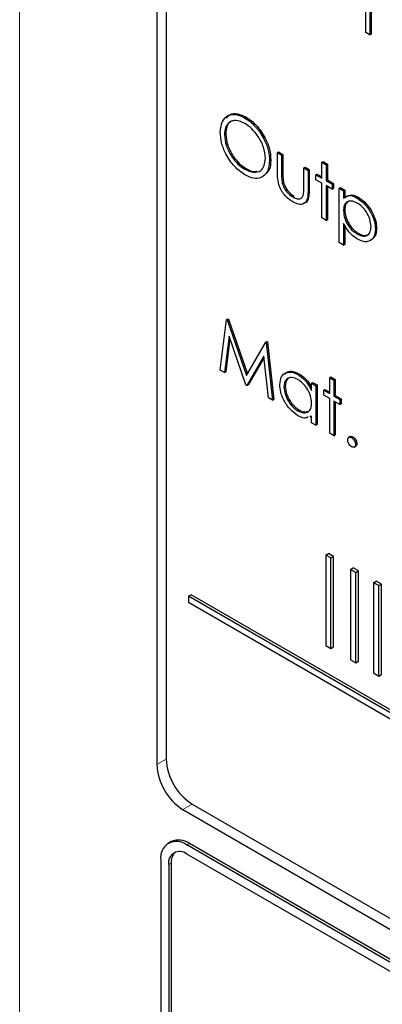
# Paper-space layout 'Blatt2' of a CAD drawing. Header units: millimetres. Extents: x 5 to 418, y 2 to 292.
# Tile 17 of 76: x 94 to 98, y 187 to 198. Entities that reach past the tile are written whole.
import ezdxf

# ---------------------------------------------------------------- set-up
doc = ezdxf.new("R2010")
doc.units = ezdxf.units.MM

psp = doc.layouts.new('Blatt2')

# ---------------------------------------------------------------- linework, layer by layer
at = {"color": 7, "linetype": 'Continuous', "lineweight": 18}
for p, q in [((94.073, 205.851), (94.073, 178.524)), ((96.917, 196.049), (96.931, 196.057)), ((97.204, 195.873), (97.218, 195.881)), ((95.664, 189.697), (95.563, 189.64)), ((95.945, 189.21), (95.846, 189.15)), ((95.889, 188.767), (95.917, 188.783)), ((95.691, 188.554), (95.719, 188.571))]:
    psp.add_line(p, q, dxfattribs=at)
at = {"color": 7, "linetype": 'Continuous', "lineweight": 25}
for p, q in [((95.563, 202.868), (95.563, 189.64)), ((95.664, 202.763), (95.664, 189.699)), ((97.831, 197.577), (97.831, 197.954)), ((97.876, 197.928), (97.876, 197.551)), ((97.89, 197.92), (97.89, 197.559)), ((97.876, 197.551), (97.831, 197.577)), ((97.876, 197.551), (97.89, 197.559)), ((96.515, 196.653), (96.53, 196.662)), ((96.297, 196.468), (96.311, 196.476)), ((96.871, 196.275), (96.885, 196.283)), ((96.871, 196.275), (96.917, 196.248)), ((96.871, 196.069), (96.871, 196.275)), ((96.885, 196.283), (96.931, 196.256)), ((96.917, 196.248), (96.931, 196.256)), ((96.917, 196.248), (96.917, 196.049)), ((96.931, 196.256), (96.931, 196.057)), ((96.786, 196.188), (96.8, 196.196)), ((97.354, 196.169), (97.368, 196.177)), ((97.354, 196.169), (97.4, 196.143)), ((97.354, 195.996), (97.354, 196.169)), ((97.368, 196.177), (97.414, 196.151)), ((97.4, 196.143), (97.414, 196.151)), ((97.4, 196.143), (97.4, 195.969)), ((97.414, 196.151), (97.414, 195.978)), ((96.518, 196.094), (96.532, 196.102)), ((97.158, 196.109), (97.172, 196.117)), ((97.158, 195.91), (97.158, 196.109)), ((97.158, 196.109), (97.204, 196.082)), ((97.172, 196.117), (97.218, 196.091)), ((97.204, 196.082), (97.218, 196.091)), ((97.204, 196.082), (97.204, 195.873)), ((97.218, 196.091), (97.218, 195.881)), ((97.289, 196.034), (97.303, 196.042)), ((97.289, 195.981), (97.289, 196.034)), ((97.289, 196.034), (97.354, 195.996)), ((97.303, 196.042), (97.354, 196.012)), ((96.924, 195.944), (96.938, 195.953)), ((97.354, 195.943), (97.289, 195.981)), ((97.354, 195.566), (97.354, 195.943)), ((97.4, 195.969), (97.414, 195.978)), ((97.4, 195.969), (97.465, 195.932)), ((97.414, 195.978), (97.479, 195.94)), ((97.465, 195.932), (97.479, 195.94)), ((97.465, 195.932), (97.465, 195.879)), ((97.479, 195.94), (97.479, 195.887)), ((97.465, 195.879), (97.4, 195.917)), ((97.4, 195.917), (97.4, 195.54)), ((97.414, 195.909), (97.414, 195.548)), ((97.465, 195.879), (97.479, 195.887)), ((97.543, 195.887), (97.558, 195.895)), ((97.543, 195.887), (97.589, 195.86)), ((97.543, 195.299), (97.543, 195.887)), ((97.558, 195.895), (97.603, 195.868)), ((97.589, 195.86), (97.603, 195.868)), ((97.589, 195.86), (97.589, 195.781)), ((97.603, 195.868), (97.603, 195.789)), ((97.038, 195.794), (97.052, 195.802)), ((97.739, 195.781), (97.754, 195.789)), ((97.589, 195.644), (97.603, 195.653)), ((97.4, 195.54), (97.354, 195.566)), ((97.4, 195.54), (97.414, 195.548)), ((97.589, 195.508), (97.589, 195.272)), ((97.603, 195.486), (97.603, 195.28)), ((97.74, 195.389), (97.754, 195.397)), ((97.935, 195.447), (97.949, 195.455)), ((97.589, 195.272), (97.543, 195.299)), ((97.589, 195.272), (97.603, 195.28)), ((96.251, 193.917), (96.318, 194.466)), ((96.318, 194.466), (96.332, 194.474)), ((96.318, 194.466), (96.325, 194.462)), ((96.325, 194.462), (96.339, 194.47)), ((96.325, 194.462), (96.535, 193.858)), ((96.332, 194.474), (96.339, 194.47)), ((96.339, 194.47), (96.546, 193.877)), ((96.346, 194.286), (96.297, 193.89)), ((96.355, 194.258), (96.311, 193.898)), ((96.53, 193.756), (96.346, 194.286)), ((96.535, 193.858), (96.745, 194.22)), ((96.745, 194.22), (96.759, 194.228)), ((96.745, 194.22), (96.751, 194.216)), ((96.751, 194.216), (96.765, 194.224)), ((96.751, 194.216), (96.819, 193.589)), ((96.759, 194.228), (96.765, 194.224)), ((96.765, 194.224), (96.833, 193.597)), ((96.724, 194.067), (96.54, 193.75)), ((96.726, 194.053), (96.555, 193.758)), ((96.773, 193.615), (96.724, 194.067)), ((96.297, 193.89), (96.251, 193.917)), ((96.297, 193.89), (96.311, 193.898)), ((97.093, 193.868), (97.107, 193.876)), ((97.439, 193.834), (97.453, 193.842)), ((97.439, 193.834), (97.485, 193.808)), ((97.439, 193.661), (97.439, 193.834)), ((97.453, 193.842), (97.499, 193.816)), ((97.485, 193.808), (97.499, 193.816)), ((97.485, 193.808), (97.485, 193.634)), ((97.499, 193.816), (97.499, 193.642)), ((96.54, 193.75), (96.53, 193.756)), ((96.54, 193.75), (96.555, 193.758)), ((96.943, 193.733), (96.957, 193.741)), ((97.243, 193.774), (97.257, 193.782)), ((97.243, 193.694), (97.243, 193.774)), ((97.243, 193.774), (97.289, 193.747)), ((97.257, 193.782), (97.303, 193.755)), ((97.289, 193.747), (97.303, 193.755)), ((97.289, 193.747), (97.289, 193.318)), ((97.303, 193.755), (97.303, 193.326)), ((97.374, 193.698), (97.388, 193.706)), ((97.374, 193.645), (97.374, 193.698)), ((97.374, 193.698), (97.439, 193.661)), ((97.388, 193.706), (97.439, 193.677)), ((96.819, 193.589), (96.773, 193.615)), ((96.819, 193.589), (96.833, 193.597)), ((97.439, 193.608), (97.374, 193.645)), ((97.439, 193.231), (97.439, 193.608)), ((97.485, 193.634), (97.499, 193.642)), ((97.485, 193.634), (97.55, 193.596)), ((97.55, 193.544), (97.485, 193.581)), ((97.485, 193.581), (97.485, 193.205)), ((97.499, 193.642), (97.564, 193.605)), ((97.499, 193.573), (97.499, 193.213)), ((97.55, 193.596), (97.564, 193.605)), ((97.55, 193.596), (97.55, 193.544)), ((97.564, 193.605), (97.564, 193.552)), ((97.093, 193.476), (97.107, 193.484)), ((97.55, 193.544), (97.564, 193.552)), ((97.243, 193.418), (97.225, 193.413)), ((97.226, 193.407), (97.243, 193.417)), ((97.243, 193.344), (97.243, 193.418)), ((97.289, 193.318), (97.243, 193.344)), ((97.289, 193.318), (97.303, 193.326)), ((97.485, 193.205), (97.439, 193.231)), ((97.485, 193.205), (97.499, 193.213)), ((97.663, 193.196), (97.646, 193.186)), ((97.677, 193.184), (97.691, 193.192)), ((97.705, 193.082), (97.723, 193.092)), ((97.72, 193.11), (97.734, 193.118)), ((97.397, 191.911), (97.425, 191.928)), ((97.453, 191.879), (97.397, 191.911)), ((97.397, 191.911), (97.397, 190.931)), ((97.482, 191.895), (97.425, 191.928)), ((97.453, 191.879), (97.482, 191.895)), ((97.453, 190.899), (97.453, 191.879)), ((97.482, 190.915), (97.482, 191.895)), ((97.666, 191.756), (97.694, 191.772)), ((97.751, 191.74), (97.694, 191.772)), ((97.723, 191.723), (97.666, 191.756)), ((97.666, 191.756), (97.666, 190.776)), ((97.723, 191.723), (97.751, 191.74)), ((97.723, 190.743), (97.723, 191.723)), ((97.751, 190.76), (97.751, 191.74)), ((97.916, 191.611), (97.945, 191.628)), ((97.973, 191.579), (97.916, 191.611)), ((97.916, 191.611), (97.916, 190.632)), ((98.001, 191.595), (97.945, 191.628)), ((97.973, 191.579), (98.001, 191.595)), ((97.973, 190.599), (97.973, 191.579)), ((98.001, 190.615), (98.001, 191.595)), ((95.907, 191.465), (95.936, 191.481)), ((109.805, 183.442), (95.907, 191.465)), ((95.907, 191.465), (95.907, 191.399)), ((109.833, 183.458), (95.936, 191.481)), ((95.907, 191.399), (109.805, 183.377)), ((97.397, 190.931), (97.453, 190.899)), ((97.453, 190.899), (97.482, 190.915)), ((97.666, 190.776), (97.723, 190.743)), ((97.723, 190.743), (97.751, 190.76)), ((97.916, 190.632), (97.973, 190.599)), ((97.973, 190.599), (98.001, 190.615)), ((95.947, 189.209), (110.089, 181.045)), ((95.846, 189.15), (110.13, 180.905)), ((95.717, 188.803), (95.689, 188.787)), ((110.059, 180.619), (95.917, 188.783)), ((110.031, 180.603), (95.889, 188.767)), ((99.424, 186.628), (95.889, 188.669)), ((95.606, 188.603), (95.606, 184.031)), ((95.691, 188.554), (95.691, 183.982)), ((95.719, 188.571), (95.719, 183.998))]:
    psp.add_line(p, q, dxfattribs=at)
for centre, radius, start, end in [((96.177, 189.668), 0.615, 182.6055, 237.3945), ((96.278, 189.727), 0.615, 182.6055, 237.3945), ((95.778, 188.631), 0.175, 50.7967, 189.214), ((95.8, 188.62), 0.201, 54.3824, 114.3071), ((95.811, 188.574), 0.122, 50.7967, 189.214), ((95.866, 188.583), 0.148, 134.0045, 184.8598)]:
    psp.add_arc(centre, radius, start, end, dxfattribs=at)
at = {"color": 7, "linetype": 'Continuous', "lineweight": 18}
for centre, major_axis, ratio, start_param, end_param in [((372.028, 363.284), (379.985, 5.827), 0.587244, 3.834585, 4.001386), ((372.028, 351.797), (379.987, -5.634), 0.567146, 3.873355, 3.997444), ((372.013, 364.255), (378.785, 5.828), 0.587275, 3.871004, 3.964908)]:
    psp.add_ellipse(centre, major_axis=major_axis, ratio=ratio, start_param=start_param, end_param=end_param, dxfattribs=at)
at = {"color": 7, "linetype": 'Continuous', "lineweight": 25}
for points, knots in [([(87.346, 211.626), (88.154, 211.101), (90.498, 209.581), (94.449, 207.101), (99.228, 204.201), (104.1, 201.351), (109.059, 198.552), (114.107, 195.803), (117.995, 193.759), (120.198, 192.63), (120.671, 192.388)], [0, 0, 0, 0, 0.0774167, 0.2244859, 0.3715556, 0.5186246, 0.6656928, 0.8127599, 0.959826, 1, 1, 1, 1]), ([(96.251, 196.494), (96.256, 196.537), (96.265, 196.622), (96.335, 196.685), (96.423, 196.696), (96.485, 196.668), (96.515, 196.653)], [0, 0, 0, 0, 0.279731, 0.559327, 0.77968, 1, 1, 1, 1]), ([(96.317, 196.647), (96.33, 196.663), (96.359, 196.699), (96.438, 196.703), (96.499, 196.675), (96.53, 196.662)], [0, 0, 0, 0, 0.277423, 0.63874, 1, 1, 1, 1]), ([(96.518, 196.592), (96.486, 196.606), (96.421, 196.633), (96.348, 196.61), (96.304, 196.552), (96.299, 196.496), (96.297, 196.468)], [0, 0, 0, 0, 0.279627, 0.55935, 0.77963, 1, 1, 1, 1]), ([(96.414, 196.623), (96.395, 196.621), (96.355, 196.614), (96.318, 196.559), (96.313, 196.504), (96.311, 196.476)], [0, 0, 0, 0, 0.303416, 0.651638, 1, 1, 1, 1]), ([(96.515, 196.653), (96.555, 196.626), (96.635, 196.57), (96.724, 196.435), (96.778, 196.301), (96.784, 196.226), (96.786, 196.188)], [0, 0, 0, 0, 0.279767, 0.559358, 0.779571, 1, 1, 1, 1]), ([(96.741, 196.215), (96.737, 196.254), (96.729, 196.333), (96.667, 196.45), (96.594, 196.539), (96.543, 196.574), (96.518, 196.592)], [0, 0, 0, 0, 0.279468, 0.55887, 0.779516, 1, 1, 1, 1]), ([(96.53, 196.662), (96.569, 196.634), (96.649, 196.578), (96.738, 196.443), (96.793, 196.309), (96.798, 196.234), (96.8, 196.196)], [0, 0, 0, 0, 0.279767, 0.559358, 0.779571, 1, 1, 1, 1]), ([(96.519, 196.033), (96.48, 196.061), (96.401, 196.116), (96.313, 196.25), (96.259, 196.382), (96.254, 196.457), (96.251, 196.494)], [0, 0, 0, 0, 0.279663, 0.559354, 0.779636, 1, 1, 1, 1]), ([(96.297, 196.468), (96.301, 196.429), (96.308, 196.35), (96.37, 196.235), (96.442, 196.145), (96.492, 196.111), (96.518, 196.094)], [0, 0, 0, 0, 0.279416, 0.559077, 0.779478, 1, 1, 1, 1]), ([(96.311, 196.476), (96.315, 196.437), (96.323, 196.358), (96.384, 196.243), (96.456, 196.153), (96.507, 196.119), (96.532, 196.102)], [0, 0, 0, 0, 0.279416, 0.559077, 0.779478, 1, 1, 1, 1]), ([(96.518, 196.094), (96.55, 196.08), (96.615, 196.051), (96.69, 196.072), (96.734, 196.131), (96.738, 196.187), (96.741, 196.215)], [0, 0, 0, 0, 0.27983, 0.559389, 0.779654, 1, 1, 1, 1]), ([(96.786, 196.188), (96.782, 196.145), (96.773, 196.059), (96.7, 196), (96.613, 195.988), (96.551, 196.018), (96.519, 196.033)], [0, 0, 0, 0, 0.27963, 0.559343, 0.779597, 1, 1, 1, 1]), ([(96.8, 196.196), (96.798, 196.151), (96.795, 196.088), (96.759, 196.061), (96.749, 196.054)], [0, 0, 0, 0, 0.727298, 1, 1, 1, 1]), ([(96.532, 196.102), (96.565, 196.085), (96.61, 196.062), (96.644, 196.074), (96.653, 196.077)], [0, 0, 0, 0, 0.744695, 1, 1, 1, 1]), ([(97.038, 195.741), (97.01, 195.76), (96.953, 195.798), (96.874, 195.93), (96.872, 196.016), (96.871, 196.069)], [0, 0, 0, 0, 0.28097, 0.559785, 1, 1, 1, 1]), ([(96.917, 196.049), (96.917, 196.03), (96.917, 195.996), (96.922, 195.96), (96.924, 195.944)], [0, 0, 0, 0, 0.560377, 1, 1, 1, 1]), ([(96.931, 196.057), (96.931, 196.038), (96.931, 196.005), (96.936, 195.968), (96.938, 195.953)], [0, 0, 0, 0, 0.560377, 1, 1, 1, 1]), ([(96.924, 195.944), (96.93, 195.927), (96.941, 195.891), (96.982, 195.833), (97.017, 195.809), (97.038, 195.794)], [0, 0, 0, 0, 0.280117, 0.560544, 1, 1, 1, 1]), ([(96.938, 195.953), (96.944, 195.935), (96.955, 195.9), (96.996, 195.842), (97.031, 195.817), (97.052, 195.802)], [0, 0, 0, 0, 0.280117, 0.560544, 1, 1, 1, 1]), ([(97.204, 195.873), (97.204, 195.841), (97.203, 195.778), (97.167, 195.715), (97.103, 195.708), (97.06, 195.73), (97.038, 195.741)], [0, 0, 0, 0, 0.281501, 0.559646, 0.779298, 1, 1, 1, 1]), ([(97.151, 195.809), (97.154, 195.827), (97.159, 195.859), (97.158, 195.894), (97.158, 195.91)], [0, 0, 0, 0, 0.559371, 1, 1, 1, 1]), ([(97.218, 195.881), (97.217, 195.85), (97.216, 195.789), (97.191, 195.729), (97.161, 195.728), (97.155, 195.727)], [0, 0, 0, 0, 0.448451, 0.891556, 1, 1, 1, 1]), ([(97.603, 195.789), (97.626, 195.804), (97.668, 195.83), (97.727, 195.802), (97.754, 195.789)], [0, 0, 0, 0, 0.558418, 1, 1, 1, 1]), ([(97.038, 195.794), (97.052, 195.787), (97.078, 195.774), (97.112, 195.772), (97.138, 195.784), (97.146, 195.801), (97.151, 195.809)], [0, 0, 0, 0, 0.28027, 0.560007, 0.780074, 1, 1, 1, 1]), ([(97.589, 195.781), (97.612, 195.796), (97.654, 195.822), (97.713, 195.794), (97.739, 195.781)], [0, 0, 0, 0, 0.558418, 1, 1, 1, 1]), ([(97.739, 195.728), (97.717, 195.738), (97.673, 195.758), (97.623, 195.741), (97.593, 195.702), (97.591, 195.664), (97.589, 195.644)], [0, 0, 0, 0, 0.279747, 0.559315, 0.779515, 1, 1, 1, 1]), ([(97.66, 195.75), (97.652, 195.748), (97.63, 195.744), (97.608, 195.709), (97.605, 195.671), (97.603, 195.653)], [0, 0, 0, 0, 0.2198506, 0.6096723, 1, 1, 1, 1]), ([(97.739, 195.781), (97.768, 195.761), (97.825, 195.72), (97.889, 195.624), (97.929, 195.528), (97.933, 195.474), (97.935, 195.447)], [0, 0, 0, 0, 0.279627, 0.559432, 0.779703, 1, 1, 1, 1]), ([(97.889, 195.473), (97.886, 195.499), (97.88, 195.553), (97.84, 195.632), (97.79, 195.693), (97.756, 195.717), (97.739, 195.728)], [0, 0, 0, 0, 0.279387, 0.559092, 0.779508, 1, 1, 1, 1]), ([(97.754, 195.789), (97.782, 195.769), (97.839, 195.728), (97.903, 195.632), (97.943, 195.536), (97.947, 195.482), (97.949, 195.455)], [0, 0, 0, 0, 0.279627, 0.559432, 0.779703, 1, 1, 1, 1]), ([(97.589, 195.644), (97.592, 195.618), (97.596, 195.564), (97.638, 195.484), (97.688, 195.424), (97.723, 195.401), (97.74, 195.389)], [0, 0, 0, 0, 0.279654, 0.558875, 0.779455, 1, 1, 1, 1]), ([(97.603, 195.653), (97.606, 195.626), (97.611, 195.572), (97.652, 195.493), (97.702, 195.432), (97.737, 195.409), (97.754, 195.397)], [0, 0, 0, 0, 0.279654, 0.558875, 0.779455, 1, 1, 1, 1]), ([(97.741, 195.335), (97.708, 195.36), (97.648, 195.403), (97.607, 195.476), (97.589, 195.508)], [0, 0, 0, 0, 0.558466, 1, 1, 1, 1]), ([(97.74, 195.389), (97.762, 195.379), (97.805, 195.361), (97.854, 195.378), (97.884, 195.417), (97.887, 195.454), (97.889, 195.473)], [0, 0, 0, 0, 0.279628, 0.559247, 0.779775, 1, 1, 1, 1]), ([(97.935, 195.447), (97.932, 195.416), (97.925, 195.353), (97.872, 195.311), (97.808, 195.303), (97.763, 195.325), (97.741, 195.335)], [0, 0, 0, 0, 0.27954, 0.559273, 0.779559, 1, 1, 1, 1]), ([(97.754, 195.397), (97.776, 195.386), (97.811, 195.37), (97.836, 195.381), (97.845, 195.385)], [0, 0, 0, 0, 0.650568, 1, 1, 1, 1]), ([(97.949, 195.455), (97.947, 195.422), (97.944, 195.373), (97.914, 195.352), (97.904, 195.345)], [0, 0, 0, 0, 0.658028, 1, 1, 1, 1]), ([(96.897, 193.76), (96.901, 193.791), (96.908, 193.852), (96.962, 193.893), (97.025, 193.9), (97.07, 193.879), (97.093, 193.868)], [0, 0, 0, 0, 0.279413, 0.559191, 0.779548, 1, 1, 1, 1]), ([(96.956, 193.874), (96.964, 193.883), (96.985, 193.906), (97.04, 193.907), (97.085, 193.887), (97.107, 193.876)], [0, 0, 0, 0, 0.2463136, 0.6230758, 1, 1, 1, 1]), ([(97.093, 193.815), (97.071, 193.825), (97.028, 193.844), (96.978, 193.828), (96.949, 193.789), (96.945, 193.751), (96.943, 193.733)], [0, 0, 0, 0, 0.279767, 0.559291, 0.779719, 1, 1, 1, 1]), ([(97.015, 193.836), (97.007, 193.835), (96.985, 193.83), (96.963, 193.796), (96.959, 193.759), (96.957, 193.741)], [0, 0, 0, 0, 0.219758, 0.610009, 1, 1, 1, 1]), ([(97.093, 193.868), (97.126, 193.844), (97.186, 193.802), (97.226, 193.727), (97.243, 193.694)], [0, 0, 0, 0, 0.559062, 1, 1, 1, 1]), ([(97.243, 193.558), (97.241, 193.585), (97.236, 193.638), (97.195, 193.718), (97.145, 193.78), (97.111, 193.803), (97.093, 193.815)], [0, 0, 0, 0, 0.27966, 0.55921, 0.779487, 1, 1, 1, 1]), ([(97.107, 193.876), (97.141, 193.853), (97.194, 193.816), (97.23, 193.75), (97.243, 193.726)], [0, 0, 0, 0, 0.628792, 1, 1, 1, 1]), ([(97.091, 193.424), (97.063, 193.445), (97.005, 193.485), (96.942, 193.583), (96.903, 193.678), (96.899, 193.733), (96.897, 193.76)], [0, 0, 0, 0, 0.279573, 0.559333, 0.779589, 1, 1, 1, 1]), ([(96.943, 193.733), (96.946, 193.706), (96.952, 193.652), (96.992, 193.573), (97.041, 193.511), (97.076, 193.488), (97.093, 193.476)], [0, 0, 0, 0, 0.279429, 0.559146, 0.77957, 1, 1, 1, 1]), ([(96.957, 193.741), (96.96, 193.714), (96.966, 193.66), (97.006, 193.581), (97.056, 193.52), (97.09, 193.496), (97.107, 193.484)], [0, 0, 0, 0, 0.279429, 0.559146, 0.77957, 1, 1, 1, 1]), ([(97.093, 193.476), (97.115, 193.466), (97.158, 193.447), (97.209, 193.461), (97.239, 193.501), (97.242, 193.539), (97.243, 193.558)], [0, 0, 0, 0, 0.279822, 0.559387, 0.779603, 1, 1, 1, 1]), ([(97.107, 193.484), (97.129, 193.473), (97.165, 193.456), (97.192, 193.467), (97.202, 193.471)], [0, 0, 0, 0, 0.628782, 1, 1, 1, 1]), ([(97.206, 193.408), (97.193, 193.402), (97.161, 193.388), (97.118, 193.41), (97.091, 193.424)], [0, 0, 0, 0, 0.396538, 1, 1, 1, 1]), ([(97.635, 193.159), (97.636, 193.166), (97.637, 193.18), (97.649, 193.189), (97.662, 193.191), (97.672, 193.186), (97.677, 193.184)], [0, 0, 0, 0, 0.2795762, 0.5592837, 0.7795524, 1, 1, 1, 1]), ([(97.677, 193.086), (97.671, 193.09), (97.659, 193.099), (97.645, 193.121), (97.636, 193.142), (97.635, 193.153), (97.635, 193.159)], [0, 0, 0, 0, 0.279581, 0.559143, 0.779575, 1, 1, 1, 1]), ([(97.662, 193.194), (97.663, 193.195), (97.666, 193.199), (97.677, 193.199), (97.687, 193.194), (97.691, 193.192)], [0, 0, 0, 0, 0.116538, 0.55809, 1, 1, 1, 1]), ([(97.677, 193.184), (97.684, 193.179), (97.696, 193.17), (97.71, 193.149), (97.718, 193.128), (97.719, 193.116), (97.72, 193.11)], [0, 0, 0, 0, 0.279602, 0.559212, 0.779475, 1, 1, 1, 1]), ([(97.691, 193.192), (97.698, 193.188), (97.71, 193.179), (97.724, 193.157), (97.733, 193.136), (97.733, 193.124), (97.734, 193.118)], [0, 0, 0, 0, 0.279602, 0.559212, 0.779475, 1, 1, 1, 1]), ([(97.72, 193.11), (97.719, 193.104), (97.717, 193.09), (97.706, 193.081), (97.692, 193.079), (97.682, 193.084), (97.677, 193.086)], [0, 0, 0, 0, 0.279469, 0.559358, 0.779674, 1, 1, 1, 1]), ([(97.734, 193.118), (97.733, 193.112), (97.732, 193.099), (97.724, 193.094), (97.721, 193.092)], [0, 0, 0, 0, 0.5544413, 1, 1, 1, 1])]:
    psp.add_open_spline(points, degree=3, knots=knots, dxfattribs=at)

doc.saveas('drawing.dxf')
